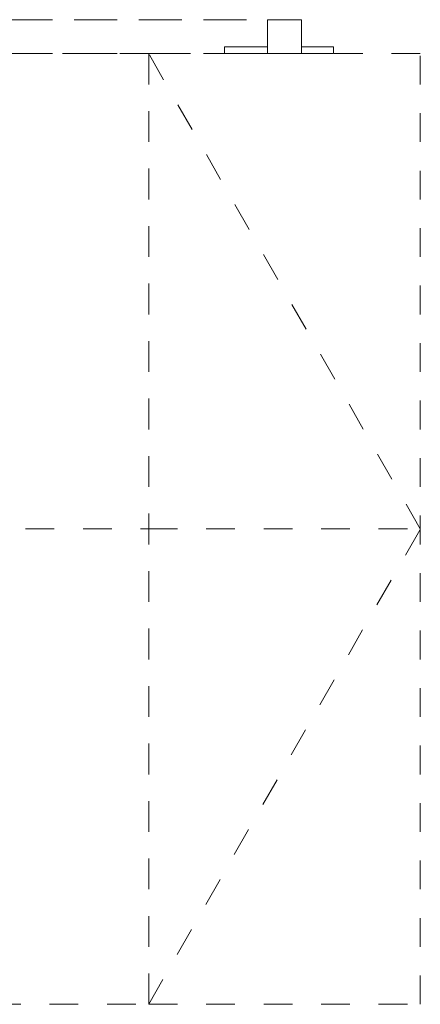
# Model space of a CAD drawing. Header units: millimetres. Extents: x -30 to 102382, y -31808 to 51594.
# Tile 25 of 172: x 31290 to 31880, y 15825 to 17275. Entities that reach past the tile are written whole.
import ezdxf

# ---------------------------------------------------------------- set-up
doc = ezdxf.new("R2010")
doc.units = ezdxf.units.MM
doc.header["$MEASUREMENT"] = 0
for name, pattern in [('Dashed Small', [84.666667, 42.333333, -42.333333]), ('Hidden Line', [95.25, 63.5, -31.75]), ('Kontuurjoon 01', [95.25, 63.5, -31.75])]:
    doc.linetypes.add(name, pattern=pattern)
doc.layers.add('14 Piire välisosa.AR', color=7, linetype='Continuous')
doc.layers.add('15 Trepp välisosa.AR', color=7, linetype='Continuous')

# ---------------------------------------------------------------- blocks, each defined once
blk = doc.blocks.new('Piire VP-02-04[593]_2', base_point=(25480, 17225))
at = {"layer": '14 Piire välisosa.AR', "color": 7, "linetype": 'Hidden Line', "lineweight": 20}
for p, q in [((25655, 17275), (25705, 17275)), ((25655, 17225), (25655, 17275)), ((25705, 17275), (25705, 17225)), ((26855, 17275), (26905, 17275)), ((26855, 17225), (26855, 17275)), ((26905, 17275), (26905, 17225)), ((28055, 17275), (28105, 17275)), ((28055, 17225), (28055, 17275)), ((28105, 17275), (28105, 17225)), ((29255, 17275), (29305, 17275)), ((29255, 17225), (29255, 17275)), ((29305, 17275), (29305, 17225)), ((30455, 17275), (30505, 17275)), ((30455, 17225), (30455, 17275)), ((30505, 17275), (30505, 17225)), ((31655, 17275), (31705, 17275)), ((31655, 17225), (31655, 17275)), ((31705, 17275), (31705, 17225)), ((25655, 17235), (25605, 17235)), ((25605, 17235), (25605, 17225)), ((25655, 17225), (25655, 17235)), ((25755, 17235), (25705, 17235)), ((25705, 17235), (25705, 17225)), ((25755, 17225), (25755, 17235)), ((25605, 17225), (25655, 17225)), ((25705, 17225), (25655, 17225)), ((25705, 17225), (25755, 17225)), ((26905, 17225), (26855, 17225)), ((28105, 17225), (28055, 17225)), ((29305, 17225), (29255, 17225)), ((30505, 17225), (30455, 17225)), ((31705, 17225), (31655, 17225))]:
    blk.add_line(p, q, dxfattribs=at)
at = {"layer": '14 Piire välisosa.AR', "color": 7, "linetype": 'Kontuurjoon 01', "lineweight": 20}
for p, q in [((25655, 17275), (31705, 17275)), ((25655, 17225), (25655, 17275)), ((31705, 17225), (31705, 17275)), ((26791.4, 17235), (26855, 17235)), ((26791.4, 17225), (26791.4, 17235)), ((26855, 17225), (26855, 17235)), ((26905, 17235), (26952.3, 17235)), ((26905, 17225), (26905, 17235)), ((26952.3, 17225), (26952.3, 17235)), ((27991.4, 17235), (28055, 17235)), ((27991.4, 17225), (27991.4, 17235)), ((28055, 17225), (28055, 17235)), ((28105, 17235), (28152.3, 17235)), ((28105, 17225), (28105, 17235)), ((28152.3, 17225), (28152.3, 17235)), ((29191.4, 17235), (29255, 17235)), ((29191.4, 17225), (29191.4, 17235)), ((29255, 17225), (29255, 17235)), ((29305, 17235), (29352.3, 17235)), ((29305, 17225), (29305, 17235)), ((29352.3, 17225), (29352.3, 17235)), ((30391.4, 17235), (30455, 17235)), ((30391.4, 17225), (30391.4, 17235)), ((30455, 17225), (30455, 17235)), ((30505, 17235), (30552.3, 17235)), ((30505, 17225), (30505, 17235)), ((30552.3, 17225), (30552.3, 17235)), ((31591.4, 17235), (31655, 17235)), ((31591.4, 17225), (31591.4, 17235)), ((31655, 17225), (31655, 17235)), ((31705, 17235), (31752.3, 17235)), ((31705, 17225), (31705, 17235)), ((31752.3, 17225), (31752.3, 17235)), ((25655, 17225), (31705, 17225)), ((26791.4, 17225), (26855, 17225)), ((26905, 17225), (26952.3, 17225)), ((27991.4, 17225), (28055, 17225)), ((28105, 17225), (28152.3, 17225)), ((29191.4, 17225), (29255, 17225)), ((29305, 17225), (29352.3, 17225)), ((30391.4, 17225), (30455, 17225)), ((30505, 17225), (30552.3, 17225)), ((31591.4, 17225), (31655, 17225)), ((31705, 17225), (31752.3, 17225))]:
    blk.add_line(p, q, dxfattribs=at)

msp = doc.modelspace()

# ---------------------------------------------------------------- linework, layer by layer
at = {"layer": '15 Trepp välisosa.AR', "color": 7, "linetype": 'Dashed Small', "lineweight": 20}
for p, q in [((31480, 17225), (31080, 17225)), ((31480, 15825), (31480, 17225)), ((31480, 17225), (31480, 15825)), ((31880, 17225), (31480, 17225)), ((31880, 16525), (31480, 17225)), ((31880, 15825), (31880, 17225)), ((25880, 16525), (31480, 16525)), ((31480, 16525), (31880, 16525)), ((31480, 15825), (31880, 16525)), ((31080, 15825), (31480, 15825)), ((31480, 15825), (31880, 15825))]:
    msp.add_line(p, q, dxfattribs=at)

# ---------------------------------------------------------------- block references
at = {"layer": '14 Piire välisosa.AR', "color": 7, "linetype": 'Continuous', "lineweight": 20}
msp.add_blockref('Piire VP-02-04[593]_2', (25480, 17225), dxfattribs=at)

doc.saveas('drawing.dxf')
